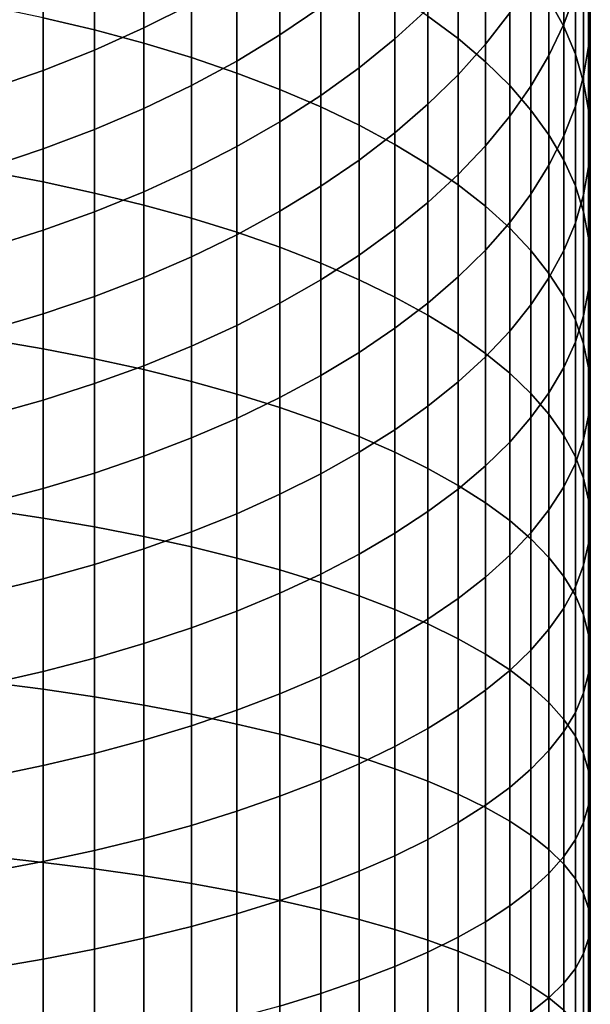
# Model space of a CAD drawing. Header units: metres. Extents: x -22 to 95, y -240 to 22.
# Tile 39 of 180: x 6.23 to 13.5, y -34.67 to -22.14. Entities that reach past the tile are written whole.
import ezdxf

# ---------------------------------------------------------------- set-up
doc = ezdxf.new("R2010")
doc.units = ezdxf.units.M
doc.layers.add('solid_10_151_013_XXX', color=7, linetype='CONTINUOUS')

msp = doc.modelspace()

# ---------------------------------------------------------------- linework, layer by layer
at = {"layer": 'solid_10_151_013_XXX'}
for points in [[(6.530205, -22.111734, 294.201263), (7.182433, -22.266727, 293.849121), (7.182433, -20.226133, 292.901947), (6.530205, -20.057228, 293.24762)], [(7.182433, -22.266727, 293.849121), (7.812062, -22.436211, 293.46405), (7.812062, -20.410828, 292.523956), (7.182433, -20.226133, 292.901947)], [(11.430777, -22.091213, 289.0849), (11.815516, -22.37755, 288.498871), (11.815516, -20.550119, 287.560394), (11.430777, -20.240652, 288.134521)], [(12.972383, -21.875298, 285.101868), (13.161527, -22.223206, 284.456421), (13.161527, -20.557026, 283.514984), (12.972383, -20.183666, 284.146057)], [(7.812062, -22.436211, 293.46405), (8.417112, -22.619648, 293.047302), (8.417112, -20.610731, 292.114838), (7.812062, -20.410828, 292.523956)], [(13.309258, -21.789238, 278.08667), (13.161527, -22.192587, 277.463043), (13.161527, -20.805178, 276.52597), (13.309258, -20.377291, 277.133026)], [(11.815516, -22.37755, 288.498871), (12.163079, -22.672907, 287.894409), (12.163079, -20.869335, 286.96817), (11.815516, -20.550119, 287.560394)], [(8.417112, -22.619648, 293.047302), (8.995679, -22.816463, 292.600128), (8.995679, -20.825214, 291.675873), (8.417112, -20.610731, 292.114838)], [(13.161527, -22.223206, 284.456421), (13.309258, -22.5756, 283.802643), (13.309258, -20.935198, 282.875793), (13.161527, -20.557026, 283.514984)], [(13.5, -22.086636, 280.929535), (13.478762, -22.472065, 280.278076), (13.478762, -20.972229, 279.349884), (13.5, -20.56114, 279.985474)], [(12.472374, -22.050865, 274.758667), (12.163079, -22.449083, 274.193695), (12.163079, -21.19178, 273.26944), (12.472374, -20.77136, 273.818085)], [(8.995679, -22.816463, 292.600128), (9.545941, -23.026039, 292.123993), (9.545941, -21.0536, 291.208466), (8.995679, -20.825214, 291.675873)], [(10.066169, -21.978907, 269.882843), (9.545941, -22.330744, 269.459778), (9.545941, -21.262222, 268.534546), (10.066169, -20.893803, 268.943268)], [(11.430777, -21.997705, 272.217712), (11.010072, -22.380672, 271.717926), (11.010072, -21.222105, 270.792908), (11.430777, -20.819521, 271.277008)], [(12.163079, -22.672907, 287.894409), (12.472374, -22.976355, 287.273376), (12.472374, -21.197296, 286.359741), (12.163079, -20.869335, 286.96817)], [(13.161527, -22.192587, 277.463043), (12.972383, -22.590803, 276.847382), (12.972383, -21.227617, 275.926636), (13.161527, -20.805178, 276.52597)], [(8.417112, -21.937639, 267.785248), (7.812062, -22.242512, 267.447021), (7.812062, -21.254286, 266.519867), (8.417112, -20.936176, 266.845673)], [(9.545941, -23.026039, 292.123993), (10.066169, -23.247713, 291.620361), (10.066169, -21.295174, 290.71405), (9.545941, -21.0536, 291.208466)], [(13.309258, -22.5756, 283.802643), (13.415114, -22.931368, 283.142609), (13.415114, -21.316992, 282.230438), (13.309258, -20.935198, 282.875793)], [(13.478762, -22.472065, 280.278076), (13.415114, -22.856281, 279.628632), (13.415114, -21.382025, 278.716278), (13.478762, -20.972229, 279.349884)], [(7.812062, -22.242512, 267.447021), (7.182433, -22.524189, 267.134521), (7.182433, -21.548195, 266.218872), (7.812062, -21.254286, 266.519867)], [(9.545941, -22.330744, 269.459778), (8.995679, -22.663376, 269.059784), (8.995679, -21.610535, 268.148132), (9.545941, -21.262222, 268.534546)], [(10.066169, -23.247713, 291.620361), (10.554725, -23.480789, 291.09082), (10.554725, -21.549171, 290.194244), (10.066169, -21.295174, 290.71405)], [(11.010072, -22.380672, 271.717926), (10.554725, -22.748692, 271.237671), (10.554725, -21.608973, 270.327698), (11.010072, -21.222105, 270.792908)], [(12.163079, -22.449083, 274.193695), (11.815516, -22.836683, 273.643799), (11.815516, -21.600992, 272.735413), (12.163079, -21.19178, 273.26944)], [(12.472374, -22.976355, 287.273376), (12.742425, -23.28694, 286.637726), (12.742425, -21.532969, 285.736969), (12.472374, -21.197296, 286.359741)], [(12.972383, -22.590803, 276.847382), (12.742425, -22.982634, 276.241547), (12.742425, -21.643282, 275.336914), (12.972383, -21.227617, 275.926636)], [(13.415114, -22.856281, 279.628632), (13.309258, -23.238075, 278.983307), (13.309258, -21.789238, 278.08667), (13.415114, -21.382025, 278.716278)], [(13.415114, -22.931368, 283.142609), (13.478762, -23.289394, 282.478394), (13.478762, -21.701208, 281.581024), (13.415114, -21.316992, 282.230438)], [(7.182433, -22.524189, 267.134521), (6.530205, -22.781786, 266.848755), (6.530205, -21.816977, 265.943573), (7.182433, -21.548195, 266.218872)], [(10.554725, -23.480789, 291.09082), (11.010072, -23.724535, 290.537018), (11.010072, -21.814796, 289.650604), (10.554725, -21.549171, 290.194244)], [(12.742425, -23.28694, 286.637726), (12.972383, -23.603682, 285.989502), (12.972383, -21.875298, 285.101868), (12.742425, -21.532969, 285.736969)], [(8.995679, -22.663376, 269.059784), (8.417112, -22.975758, 268.684143), (8.417112, -21.937639, 267.785248), (8.995679, -21.610535, 268.148132)], [(10.554725, -22.748692, 271.237671), (10.066169, -23.100601, 270.778442), (10.066169, -21.978907, 269.882843), (10.554725, -21.608973, 270.327698)], [(11.815516, -22.836683, 273.643799), (11.430777, -23.212448, 273.110687), (11.430777, -21.997705, 272.217712), (11.815516, -21.600992, 272.735413)], [(12.742425, -22.982634, 276.241547), (12.472374, -23.366844, 275.647522), (12.472374, -22.050865, 274.758667), (12.742425, -21.643282, 275.336914)], [(13.309258, -23.238075, 278.983307), (13.161527, -23.616247, 278.344116), (13.161527, -22.192587, 277.463043), (13.309258, -21.789238, 278.08667)], [(13.478762, -23.289394, 282.478394), (13.5, -23.64855, 281.812073), (13.5, -22.086636, 280.929535), (13.478762, -21.701208, 281.581024)], [(6.530205, -22.781786, 266.848755), (5.85743, -23.014492, 266.590576), (5.85743, -22.05979, 265.694885), (6.530205, -21.816977, 265.943573)], [(11.010072, -23.724535, 290.537018), (11.430777, -23.978184, 289.960754), (11.430777, -22.091213, 289.0849), (11.010072, -21.814796, 289.650604)], [(12.972383, -23.603682, 285.989502), (13.161527, -23.925587, 285.330688), (13.161527, -22.223206, 284.456421), (12.972383, -21.875298, 285.101868)], [(5.85743, -24.075394, 295.39566), (6.530205, -24.20262, 295.072235), (6.530205, -22.111734, 294.201263), (5.85743, -21.971718, 294.519379)], [(8.417112, -22.975758, 268.684143), (7.812062, -23.266907, 268.334045), (7.812062, -22.242512, 267.447021), (8.417112, -21.937639, 267.785248)], [(10.066169, -23.100601, 270.778442), (9.545941, -23.435293, 270.341675), (9.545941, -22.330744, 269.459778), (10.066169, -21.978907, 269.882843)], [(11.430777, -23.212448, 273.110687), (11.010072, -23.575191, 272.596069), (11.010072, -22.380672, 271.717926), (11.430777, -21.997705, 272.217712)], [(12.472374, -23.366844, 275.647522), (12.163079, -23.742228, 275.067139), (12.163079, -22.449083, 274.193695), (12.472374, -22.050865, 274.758667)], [(6.530205, -24.20262, 295.072235), (7.182433, -24.343454, 294.714172), (7.182433, -22.266727, 293.849121), (6.530205, -22.111734, 294.201263)], [(11.430777, -23.978184, 289.960754), (11.815516, -24.240934, 289.3638), (11.815516, -22.37755, 288.498871), (11.430777, -22.091213, 289.0849)], [(13.5, -23.64855, 281.812073), (13.478762, -24.007706, 281.145752), (13.478762, -22.472065, 280.278076), (13.5, -22.086636, 280.929535)], [(7.812062, -23.266907, 268.334045), (7.182433, -23.535904, 268.010559), (7.182433, -22.524189, 267.134521), (7.812062, -22.242512, 267.447021)], [(7.182433, -24.343454, 294.714172), (7.812062, -24.497454, 294.322693), (7.812062, -22.436211, 293.46405), (7.182433, -22.266727, 293.849121)], [(13.161527, -23.616247, 278.344116), (12.972383, -23.989607, 277.713043), (12.972383, -22.590803, 276.847382), (13.161527, -22.192587, 277.463043)], [(13.161527, -23.925587, 285.330688), (13.309258, -24.251642, 284.663391), (13.309258, -22.5756, 283.802643), (13.161527, -22.223206, 284.456421)], [(9.545941, -23.435293, 270.341675), (8.995679, -23.751719, 269.928741), (8.995679, -22.663376, 269.059784), (9.545941, -22.330744, 269.459778)], [(11.010072, -23.575191, 272.596069), (10.554725, -23.923775, 272.101501), (10.554725, -22.748692, 271.237671), (11.010072, -22.380672, 271.717926)], [(11.815516, -24.240934, 289.3638), (12.163079, -24.511963, 288.748016), (12.163079, -22.672907, 287.894409), (11.815516, -22.37755, 288.498871)], [(7.182433, -23.535904, 268.010559), (6.530205, -23.781906, 267.714752), (6.530205, -22.781786, 266.848755), (7.182433, -22.524189, 267.134521)], [(7.812062, -24.497454, 294.322693), (8.417112, -24.664133, 293.898926), (8.417112, -22.619648, 293.047302), (7.812062, -22.436211, 293.46405)], [(12.163079, -23.742228, 275.067139), (11.815516, -24.107601, 274.502197), (11.815516, -22.836683, 273.643799), (12.163079, -22.449083, 274.193695)], [(13.478762, -24.007706, 281.145752), (13.415114, -24.36573, 280.481506), (13.415114, -22.856281, 279.628632), (13.478762, -22.472065, 280.278076)], [(8.417112, -24.664133, 293.898926), (8.995679, -24.84297, 293.444275), (8.995679, -22.816463, 292.600128), (8.417112, -22.619648, 293.047302)], [(8.995679, -23.751719, 269.928741), (8.417112, -24.04888, 269.540955), (8.417112, -22.975758, 268.684143), (8.995679, -22.663376, 269.059784)], [(12.163079, -24.511963, 288.748016), (12.472374, -24.790417, 288.115387), (12.472374, -22.976355, 287.273376), (12.163079, -22.672907, 287.894409)], [(12.972383, -23.989607, 277.713043), (12.742425, -24.356977, 277.092072), (12.742425, -22.982634, 276.241547), (12.972383, -22.590803, 276.847382)], [(13.309258, -24.251642, 284.663391), (13.415114, -24.58082, 283.989685), (13.415114, -22.931368, 283.142609), (13.309258, -22.5756, 283.802643)], [(6.530205, -23.781906, 267.714752), (5.85743, -24.004137, 267.44751), (5.85743, -23.014492, 266.590576), (6.530205, -22.781786, 266.848755)], [(10.554725, -23.923775, 272.101501), (10.066169, -24.257099, 271.628601), (10.066169, -23.100601, 270.778442), (10.554725, -22.748692, 271.237671)], [(8.995679, -24.84297, 293.444275), (9.545941, -25.0334, 292.960175), (9.545941, -23.026039, 292.123993), (8.995679, -22.816463, 292.600128)], [(11.815516, -24.107601, 274.502197), (11.430777, -24.461817, 273.954559), (11.430777, -23.212448, 273.110687), (11.815516, -22.836683, 273.643799)], [(13.415114, -24.36573, 280.481506), (13.309258, -24.7215, 279.821472), (13.309258, -23.238075, 278.983307), (13.415114, -22.856281, 279.628632)], [(13.415114, -24.58082, 283.989685), (13.478762, -24.912086, 283.311737), (13.478762, -23.289394, 282.478394), (13.415114, -22.931368, 283.142609)], [(8.417112, -24.04888, 269.540955), (7.812062, -24.325842, 269.179504), (7.812062, -23.266907, 268.334045), (8.417112, -22.975758, 268.684143)], [(9.545941, -25.0334, 292.960175), (10.066169, -25.234823, 292.44809), (10.066169, -23.247713, 291.620361), (9.545941, -23.026039, 292.123993)], [(12.472374, -24.790417, 288.115387), (12.742425, -25.075418, 287.467865), (12.742425, -23.28694, 286.637726), (12.472374, -22.976355, 287.273376)], [(12.742425, -24.356977, 277.092072), (12.472374, -24.717205, 276.483185), (12.472374, -23.366844, 275.647522), (12.742425, -22.982634, 276.241547)], [(10.066169, -24.257099, 271.628601), (9.545941, -24.574118, 271.178833), (9.545941, -23.435293, 270.341675), (10.066169, -23.100601, 270.778442)], [(7.812062, -24.325842, 269.179504), (7.182433, -24.581734, 268.845581), (7.182433, -23.535904, 268.010559), (7.812062, -23.266907, 268.334045)], [(10.066169, -25.234823, 292.44809), (10.554725, -25.446609, 291.909698), (10.554725, -23.480789, 291.09082), (10.066169, -23.247713, 291.620361)], [(11.430777, -24.461817, 273.954559), (11.010072, -24.803761, 273.425873), (11.010072, -23.575191, 272.596069), (11.430777, -23.212448, 273.110687)], [(12.742425, -25.075418, 287.467865), (12.972383, -25.366072, 286.807526), (12.972383, -23.603682, 285.989502), (12.742425, -23.28694, 286.637726)], [(13.309258, -24.7215, 279.821472), (13.161527, -25.073893, 279.167694), (13.161527, -23.616247, 278.344116), (13.309258, -23.238075, 278.983307)], [(13.478762, -24.912086, 283.311737), (13.5, -25.244398, 282.631622), (13.5, -23.64855, 281.812073), (13.478762, -23.289394, 282.478394)], [(12.472374, -24.717205, 276.483185), (12.163079, -25.069157, 275.888306), (12.163079, -23.742228, 275.067139), (12.472374, -23.366844, 275.647522)], [(7.182433, -24.581734, 268.845581), (6.530205, -24.815748, 268.540192), (6.530205, -23.781906, 267.714752), (7.182433, -23.535904, 268.010559)], [(9.545941, -24.574118, 271.178833), (8.995679, -24.873833, 270.753632), (8.995679, -23.751719, 269.928741), (9.545941, -23.435293, 270.341675)], [(10.554725, -25.446609, 291.909698), (11.010072, -25.668087, 291.346619), (11.010072, -23.724535, 290.537018), (10.554725, -23.480789, 291.09082)], [(11.010072, -24.803761, 273.425873), (10.554725, -25.132355, 272.917816), (10.554725, -23.923775, 272.101501), (11.010072, -23.575191, 272.596069)], [(12.972383, -25.366072, 286.807526), (13.161527, -25.661461, 286.136414), (13.161527, -23.925587, 285.330688), (12.972383, -23.603682, 285.989502)], [(13.161527, -25.073893, 279.167694), (12.972383, -25.421801, 278.522247), (12.972383, -23.989607, 277.713043), (13.161527, -23.616247, 278.344116)], [(13.5, -25.244398, 282.631622), (13.478762, -25.57671, 281.951508), (13.478762, -24.007706, 281.145752), (13.5, -23.64855, 281.812073)], [(6.530205, -24.815748, 268.540192), (5.85743, -25.027151, 268.264313), (5.85743, -24.004137, 267.44751), (6.530205, -23.781906, 267.714752)], [(8.995679, -24.873833, 270.753632), (8.417112, -25.1553, 270.354309), (8.417112, -24.04888, 269.540955), (8.995679, -23.751719, 269.928741)], [(11.010072, -25.668087, 291.346619), (11.430777, -25.898563, 290.760712), (11.430777, -23.978184, 289.960754), (11.010072, -23.724535, 290.537018)], [(12.163079, -25.069157, 275.888306), (11.815516, -25.411724, 275.309296), (11.815516, -24.107601, 274.502197), (12.163079, -23.742228, 275.067139)], [(10.554725, -25.132355, 272.917816), (10.066169, -25.446566, 272.432007), (10.066169, -24.257099, 271.628601), (10.554725, -23.923775, 272.101501)], [(13.161527, -25.661461, 286.136414), (13.309258, -25.960659, 285.456635), (13.309258, -24.251642, 284.663391), (13.161527, -23.925587, 285.330688)], [(8.417112, -25.1553, 270.354309), (7.812062, -25.417637, 269.982117), (7.812062, -24.325842, 269.179504), (8.417112, -24.04888, 269.540955)], [(11.430777, -25.898563, 290.760712), (11.815516, -26.137314, 290.153748), (11.815516, -24.240934, 289.3638), (11.430777, -23.978184, 289.960754)], [(12.972383, -25.421801, 278.522247), (12.742425, -25.764132, 277.887146), (12.742425, -24.356977, 277.092072), (12.972383, -23.989607, 277.713043)], [(13.478762, -25.57671, 281.951508), (13.415114, -25.907974, 281.27356), (13.415114, -24.36573, 280.481506), (13.478762, -24.007706, 281.145752)], [(5.85743, -26.212324, 296.187408), (6.530205, -26.326557, 295.859161), (6.530205, -24.20262, 295.072235), (5.85743, -24.075394, 295.39566)], [(11.815516, -25.411724, 275.309296), (11.430777, -25.74383, 274.747925), (11.430777, -24.461817, 273.954559), (11.815516, -24.107601, 274.502197)], [(6.530205, -26.326557, 295.859161), (7.182433, -26.453009, 295.495789), (7.182433, -24.343454, 294.714172), (6.530205, -24.20262, 295.072235)], [(10.066169, -25.446566, 272.432007), (9.545941, -25.745405, 271.969971), (9.545941, -24.574118, 271.178833), (10.066169, -24.257099, 271.628601)], [(11.815516, -26.137314, 290.153748), (12.163079, -26.383583, 289.527649), (12.163079, -24.511963, 288.748016), (11.815516, -24.240934, 289.3638)], [(13.309258, -25.960659, 285.456635), (13.415114, -26.262724, 284.770355), (13.415114, -24.58082, 283.989685), (13.309258, -24.251642, 284.663391)], [(7.812062, -25.417637, 269.982117), (7.182433, -25.660013, 269.638245), (7.182433, -24.581734, 268.845581), (7.812062, -24.325842, 269.179504)], [(7.182433, -26.453009, 295.495789), (7.812062, -26.591282, 295.09845), (7.812062, -24.497454, 294.322693), (7.182433, -24.343454, 294.714172)], [(12.742425, -25.764132, 277.887146), (12.472374, -26.099804, 277.264404), (12.472374, -24.717205, 276.483185), (12.742425, -24.356977, 277.092072)], [(13.415114, -25.907974, 281.27356), (13.309258, -26.237154, 280.599854), (13.309258, -24.7215, 279.821472), (13.415114, -24.36573, 280.481506)], [(7.812062, -26.591282, 295.09845), (8.417112, -26.74094, 294.668396), (8.417112, -24.664133, 293.898926), (7.812062, -24.497454, 294.322693)], [(11.430777, -25.74383, 274.747925), (11.010072, -26.064428, 274.206055), (11.010072, -24.803761, 273.425873), (11.430777, -24.461817, 273.954559)], [(12.163079, -26.383583, 289.527649), (12.472374, -26.636599, 288.88443), (12.472374, -24.790417, 288.115387), (12.163079, -24.511963, 288.748016)], [(7.182433, -25.660013, 269.638245), (6.530205, -25.881672, 269.323792), (6.530205, -24.815748, 268.540192), (7.182433, -24.581734, 268.845581)], [(8.417112, -26.74094, 294.668396), (8.995679, -26.901512, 294.207001), (8.995679, -24.84297, 293.444275), (8.417112, -24.664133, 293.898926)], [(9.545941, -25.745405, 271.969971), (8.995679, -26.027933, 271.533142), (8.995679, -24.873833, 270.753632), (9.545941, -24.574118, 271.178833)], [(13.415114, -26.262724, 284.770355), (13.478762, -26.566704, 284.079742), (13.478762, -24.912086, 283.311737), (13.415114, -24.58082, 283.989685)], [(11.010072, -26.064428, 274.206055), (10.554725, -26.372511, 273.685303), (10.554725, -25.132355, 272.917816), (11.010072, -24.803761, 273.425873)], [(12.472374, -26.099804, 277.264404), (12.163079, -26.427763, 276.655945), (12.163079, -25.069157, 275.888306), (12.472374, -24.717205, 276.483185)], [(12.472374, -26.636599, 288.88443), (12.742425, -26.895565, 288.226074), (12.742425, -25.075418, 287.467865), (12.472374, -24.790417, 288.115387)], [(13.309258, -26.237154, 280.599854), (13.161527, -26.563208, 279.932556), (13.161527, -25.073893, 279.167694), (13.309258, -24.7215, 279.821472)], [(6.530205, -25.881672, 269.323792), (5.85743, -26.081911, 269.039703), (5.85743, -25.027151, 268.264313), (6.530205, -24.815748, 268.540192)], [(8.995679, -26.027933, 271.533142), (8.417112, -26.293261, 271.122925), (8.417112, -25.1553, 270.354309), (8.995679, -24.873833, 270.753632)], [(8.995679, -26.901512, 294.207001), (9.545941, -27.072495, 293.715668), (9.545941, -25.0334, 292.960175), (8.995679, -24.84297, 293.444275)], [(13.478762, -26.566704, 284.079742), (13.5, -26.871643, 283.386932), (13.5, -25.244398, 282.631622), (13.478762, -24.912086, 283.311737)], [(9.545941, -27.072495, 293.715668), (10.066169, -27.253347, 293.195984), (10.066169, -25.234823, 292.44809), (9.545941, -25.0334, 292.960175)], [(8.417112, -26.293261, 271.122925), (7.812062, -26.540554, 270.74057), (7.812062, -25.417637, 269.982117), (8.417112, -25.1553, 270.354309)], [(10.554725, -26.372511, 273.685303), (10.066169, -26.667109, 273.187347), (10.066169, -25.446566, 272.432007), (10.554725, -25.132355, 272.917816)], [(12.163079, -26.427763, 276.655945), (11.815516, -26.746979, 276.063721), (11.815516, -25.411724, 275.309296), (12.163079, -25.069157, 275.888306)], [(12.742425, -26.895565, 288.226074), (12.972383, -27.159666, 287.554657), (12.972383, -25.366072, 286.807526), (12.742425, -25.075418, 287.467865)], [(13.161527, -26.563208, 279.932556), (12.972383, -26.885113, 279.273743), (12.972383, -25.421801, 278.522247), (13.161527, -25.073893, 279.167694)], [(10.066169, -27.253347, 293.195984), (10.554725, -27.443504, 292.649567), (10.554725, -25.446609, 291.909698), (10.066169, -25.234823, 292.44809)], [(13.5, -26.871643, 283.386932), (13.478762, -27.176582, 282.694122), (13.478762, -25.57671, 281.951508), (13.5, -25.244398, 282.631622)], [(7.812062, -26.540554, 270.74057), (7.182433, -26.769033, 270.387299), (7.182433, -25.660013, 269.638245), (7.812062, -25.417637, 269.982117)], [(11.815516, -26.746979, 276.063721), (11.430777, -27.056446, 275.489594), (11.430777, -25.74383, 274.747925), (11.815516, -25.411724, 275.309296)], [(12.972383, -26.885113, 279.273743), (12.742425, -27.201857, 278.625519), (12.742425, -25.764132, 277.887146), (12.972383, -25.421801, 278.522247)], [(12.972383, -27.159666, 287.554657), (13.161527, -27.428072, 286.872314), (13.161527, -25.661461, 286.136414), (12.972383, -25.366072, 286.807526)], [(10.066169, -26.667109, 273.187347), (9.545941, -26.947294, 272.713776), (9.545941, -25.745405, 271.969971), (10.066169, -25.446566, 272.432007)], [(10.554725, -27.443504, 292.649567), (11.010072, -27.642365, 292.078125), (11.010072, -25.668087, 291.346619), (10.554725, -25.446609, 291.909698)], [(7.182433, -26.769033, 270.387299), (6.530205, -26.97798, 270.06427), (6.530205, -25.881672, 269.323792), (7.182433, -25.660013, 269.638245)], [(11.010072, -27.642365, 292.078125), (11.430777, -27.849304, 291.483459), (11.430777, -25.898563, 290.760712), (11.010072, -25.668087, 291.346619)], [(13.161527, -27.428072, 286.872314), (13.309258, -27.699938, 286.181152), (13.309258, -25.960659, 285.456635), (13.161527, -25.661461, 286.136414)], [(13.478762, -27.176582, 282.694122), (13.415114, -27.480562, 282.003479), (13.415114, -25.907974, 281.27356), (13.478762, -25.57671, 281.951508)], [(9.545941, -26.947294, 272.713776), (8.995679, -27.212187, 272.266022), (8.995679, -26.027933, 271.533142), (9.545941, -25.745405, 271.969971)], [(11.430777, -27.056446, 275.489594), (11.010072, -27.35519, 274.935364), (11.010072, -26.064428, 274.206055), (11.430777, -25.74383, 274.747925)], [(12.742425, -27.201857, 278.625519), (12.472374, -27.51244, 277.989868), (12.472374, -26.099804, 277.264404), (12.742425, -25.764132, 277.887146)], [(6.530205, -26.97798, 270.06427), (5.85743, -27.166737, 269.7724), (5.85743, -26.081911, 269.039703), (6.530205, -25.881672, 269.323792)], [(11.430777, -27.849304, 291.483459), (11.815516, -28.063671, 290.867462), (11.815516, -26.137314, 290.153748), (11.430777, -25.898563, 290.760712)], [(13.415114, -27.480562, 282.003479), (13.309258, -27.782627, 281.3172), (13.309258, -26.237154, 280.599854), (13.415114, -25.907974, 281.27356)], [(8.995679, -27.212187, 272.266022), (8.417112, -27.460953, 271.845551), (8.417112, -26.293261, 271.122925), (8.995679, -26.027933, 271.533142)], [(11.010072, -27.35519, 274.935364), (10.554725, -27.642273, 274.40274), (10.554725, -26.372511, 273.685303), (11.010072, -26.064428, 274.206055)], [(13.309258, -27.699938, 286.181152), (13.415114, -27.974407, 285.483368), (13.415114, -26.262724, 284.770355), (13.309258, -25.960659, 285.456635)], [(11.815516, -28.063671, 290.867462), (12.163079, -28.28479, 290.232086), (12.163079, -26.383583, 289.527649), (11.815516, -26.137314, 290.153748)], [(12.472374, -27.51244, 277.989868), (12.163079, -27.815887, 277.368835), (12.163079, -26.427763, 276.655945), (12.472374, -26.099804, 277.264404)], [(5.85743, -28.379116, 296.893372), (6.530205, -28.480175, 296.560822), (6.530205, -26.326557, 295.859161), (5.85743, -26.212324, 296.187408)], [(8.417112, -27.460953, 271.845551), (7.812062, -27.69281, 271.453644), (7.812062, -26.540554, 270.74057), (8.417112, -26.293261, 271.122925)], [(13.309258, -27.782627, 281.3172), (13.161527, -28.081825, 280.637451), (13.161527, -26.563208, 279.932556), (13.309258, -26.237154, 280.599854)], [(13.415114, -27.974407, 285.483368), (13.478762, -28.250618, 284.781189), (13.478762, -26.566704, 284.079742), (13.415114, -26.262724, 284.770355)], [(6.530205, -28.480175, 296.560822), (7.182433, -28.592043, 296.192688), (7.182433, -26.453009, 295.495789), (6.530205, -26.326557, 295.859161)], [(10.554725, -27.642273, 274.40274), (10.066169, -27.91679, 273.893463), (10.066169, -26.667109, 273.187347), (10.554725, -26.372511, 273.685303)], [(12.163079, -27.815887, 277.368835), (11.815516, -28.111244, 276.764374), (11.815516, -26.746979, 276.063721), (12.163079, -26.427763, 276.655945)], [(12.163079, -28.28479, 290.232086), (12.472374, -28.511967, 289.579254), (12.472374, -26.636599, 288.88443), (12.163079, -26.383583, 289.527649)], [(7.182433, -28.592043, 296.192688), (7.812062, -28.714367, 295.790161), (7.812062, -26.591282, 295.09845), (7.182433, -26.453009, 295.495789)], [(7.812062, -27.69281, 271.453644), (7.182433, -27.907026, 271.091583), (7.182433, -26.769033, 270.387299), (7.812062, -26.540554, 270.74057)], [(13.161527, -28.081825, 280.637451), (12.972383, -28.377214, 279.966309), (12.972383, -26.885113, 279.273743), (13.161527, -26.563208, 279.932556)], [(13.478762, -28.250618, 284.781189), (13.5, -28.527702, 284.076752), (13.5, -26.871643, 283.386932), (13.478762, -26.566704, 284.079742)], [(7.812062, -28.714367, 295.790161), (8.417112, -28.846766, 295.354492), (8.417112, -26.74094, 294.668396), (7.812062, -26.591282, 295.09845)], [(10.066169, -27.91679, 273.893463), (9.545941, -28.177876, 273.409088), (9.545941, -26.947294, 272.713776), (10.066169, -26.667109, 273.187347)], [(12.472374, -28.511967, 289.579254), (12.742425, -28.744486, 288.911102), (12.742425, -26.895565, 288.226074), (12.472374, -26.636599, 288.88443)], [(7.182433, -27.907026, 271.091583), (6.530205, -28.10293, 270.760437), (6.530205, -26.97798, 270.06427), (7.182433, -26.769033, 270.387299)], [(8.417112, -28.846766, 295.354492), (8.995679, -28.988819, 294.887054), (8.995679, -26.901512, 294.207001), (8.417112, -26.74094, 294.668396)], [(11.815516, -28.111244, 276.764374), (11.430777, -28.397581, 276.178345), (11.430777, -27.056446, 275.489594), (11.815516, -26.746979, 276.063721)], [(8.995679, -28.988819, 294.887054), (9.545941, -29.140081, 294.389282), (9.545941, -27.072495, 293.715668), (8.995679, -26.901512, 294.207001)], [(12.972383, -28.377214, 279.966309), (12.742425, -28.667868, 279.305969), (12.742425, -27.201857, 278.625519), (12.972383, -26.885113, 279.273743)], [(12.742425, -28.744486, 288.911102), (12.972383, -28.981615, 288.229706), (12.972383, -27.159666, 287.554657), (12.742425, -26.895565, 288.226074)], [(13.5, -28.527702, 284.076752), (13.478762, -28.804785, 283.372345), (13.478762, -27.176582, 282.694122), (13.5, -26.871643, 283.386932)], [(6.530205, -28.10293, 270.760437), (5.85743, -28.279905, 270.461304), (5.85743, -27.166737, 269.7724), (6.530205, -26.97798, 270.06427)], [(9.545941, -28.177876, 273.409088), (8.995679, -28.424711, 272.951141), (8.995679, -27.212187, 272.266022), (9.545941, -26.947294, 272.713776)], [(11.430777, -28.397581, 276.178345), (11.010072, -28.673998, 275.61264), (11.010072, -27.35519, 274.935364), (11.430777, -27.056446, 275.489594)], [(9.545941, -29.140081, 294.389282), (10.066169, -29.300077, 293.862823), (10.066169, -27.253347, 293.195984), (9.545941, -27.072495, 293.715668)], [(12.972383, -28.981615, 288.229706), (13.161527, -29.22261, 287.537201), (13.161527, -27.428072, 286.872314), (12.972383, -27.159666, 287.554657)], [(13.478762, -28.804785, 283.372345), (13.415114, -29.080996, 282.670166), (13.415114, -27.480562, 282.003479), (13.478762, -27.176582, 282.694122)], [(8.995679, -28.424711, 272.951141), (8.417112, -28.656521, 272.521088), (8.417112, -27.460953, 271.845551), (8.995679, -27.212187, 272.266022)], [(10.066169, -29.300077, 293.862823), (10.554725, -29.468304, 293.309235), (10.554725, -27.443504, 292.649567), (10.066169, -27.253347, 293.195984)], [(12.742425, -28.667868, 279.305969), (12.472374, -28.952869, 278.658447), (12.472374, -27.51244, 277.989868), (12.742425, -27.201857, 278.625519)], [(11.010072, -28.673998, 275.61264), (10.554725, -28.939623, 275.069), (10.554725, -27.642273, 274.40274), (11.010072, -27.35519, 274.935364)], [(10.554725, -29.468304, 293.309235), (11.010072, -29.64423, 292.730316), (11.010072, -27.642365, 292.078125), (10.554725, -27.443504, 292.649567)], [(13.161527, -29.22261, 287.537201), (13.309258, -29.466711, 286.835754), (13.309258, -27.699938, 286.181152), (13.161527, -27.428072, 286.872314)], [(8.417112, -28.656521, 272.521088), (7.812062, -28.872572, 272.120239), (7.812062, -27.69281, 271.453644), (8.417112, -27.460953, 271.845551)], [(12.472374, -28.952869, 278.658447), (12.163079, -29.231323, 278.025818), (12.163079, -27.815887, 277.368835), (12.472374, -27.51244, 277.989868)], [(13.415114, -29.080996, 282.670166), (13.309258, -29.355465, 281.972382), (13.309258, -27.782627, 281.3172), (13.415114, -27.480562, 282.003479)], [(7.812062, -28.872572, 272.120239), (7.182433, -29.072186, 271.749908), (7.182433, -27.907026, 271.091583), (7.812062, -27.69281, 271.453644)], [(10.554725, -28.939623, 275.069), (10.066169, -29.193621, 274.549194), (10.066169, -27.91679, 273.893463), (10.554725, -27.642273, 274.40274)], [(11.010072, -29.64423, 292.730316), (11.430777, -29.827301, 292.127899), (11.430777, -27.849304, 291.483459), (11.010072, -27.642365, 292.078125)], [(12.163079, -29.231323, 278.025818), (11.815516, -29.502352, 277.410065), (11.815516, -28.111244, 276.764374), (12.163079, -27.815887, 277.368835)], [(13.309258, -29.355465, 281.972382), (13.161527, -29.627331, 281.281219), (13.161527, -28.081825, 280.637451), (13.309258, -27.782627, 281.3172)], [(13.309258, -29.466711, 286.835754), (13.415114, -29.713152, 286.127594), (13.415114, -27.974407, 285.483368), (13.309258, -27.699938, 286.181152)], [(7.182433, -29.072186, 271.749908), (6.530205, -29.254736, 271.411255), (6.530205, -28.10293, 270.760437), (7.182433, -27.907026, 271.091583)], [(10.066169, -29.193621, 274.549194), (9.545941, -29.435194, 274.054779), (9.545941, -28.177876, 273.409088), (10.066169, -27.91679, 273.893463)], [(11.430777, -29.827301, 292.127899), (11.815516, -30.016945, 291.503845), (11.815516, -28.063671, 290.867462), (11.430777, -27.849304, 291.483459)], [(11.815516, -30.016945, 291.503845), (12.163079, -30.212563, 290.860138), (12.163079, -28.28479, 290.232086), (11.815516, -28.063671, 290.867462)], [(13.415114, -29.713152, 286.127594), (13.478762, -29.961155, 285.414948), (13.478762, -28.250618, 284.781189), (13.415114, -27.974407, 285.483368)], [(6.530205, -29.254736, 271.411255), (5.85743, -29.419647, 271.105286), (5.85743, -28.279905, 270.461304), (6.530205, -28.10293, 270.760437)], [(9.545941, -29.435194, 274.054779), (8.995679, -29.66358, 273.587372), (8.995679, -28.424711, 272.951141), (9.545941, -28.177876, 273.409088)], [(11.815516, -29.502352, 277.410065), (11.430777, -29.765104, 276.81308), (11.430777, -28.397581, 276.178345), (11.815516, -28.111244, 276.764374)], [(13.161527, -29.627331, 281.281219), (12.972383, -29.895737, 280.598877), (12.972383, -28.377214, 279.966309), (13.161527, -28.081825, 280.637451)], [(12.163079, -30.212563, 290.860138), (12.472374, -30.41354, 290.198792), (12.472374, -28.511967, 289.579254), (12.163079, -28.28479, 290.232086)], [(13.478762, -29.961155, 285.414948), (13.5, -30.20994, 284.700043), (13.5, -28.527702, 284.076752), (13.478762, -28.250618, 284.781189)], [(5.85743, -30.572323, 297.51239), (6.530205, -30.660048, 297.176086), (6.530205, -28.480175, 296.560822), (5.85743, -28.379116, 296.893372)], [(8.995679, -29.66358, 273.587372), (8.417112, -29.878063, 273.148407), (8.417112, -28.656521, 272.521088), (8.995679, -28.424711, 272.951141)], [(11.430777, -29.765104, 276.81308), (11.010072, -30.018751, 276.236816), (11.010072, -28.673998, 275.61264), (11.430777, -28.397581, 276.178345)], [(12.972383, -29.895737, 280.598877), (12.742425, -30.159838, 279.92746), (12.742425, -28.667868, 279.305969), (12.972383, -28.377214, 279.966309)], [(6.530205, -30.660048, 297.176086), (7.182433, -30.757153, 296.803802), (7.182433, -28.592043, 296.192688), (6.530205, -28.480175, 296.560822)], [(12.472374, -30.41354, 290.198792), (12.742425, -30.619242, 289.521912), (12.742425, -28.744486, 288.911102), (12.472374, -28.511967, 289.579254)], [(13.5, -30.20994, 284.700043), (13.478762, -30.458725, 283.985138), (13.478762, -28.804785, 283.372345), (13.5, -28.527702, 284.076752)], [(7.182433, -30.757153, 296.803802), (7.812062, -30.863337, 296.396698), (7.812062, -28.714367, 295.790161), (7.182433, -28.592043, 296.192688)], [(8.417112, -29.878063, 273.148407), (7.812062, -30.077967, 272.739288), (7.812062, -28.872572, 272.120239), (8.417112, -28.656521, 272.521088)], [(11.010072, -30.018751, 276.236816), (10.554725, -30.262497, 275.683044), (10.554725, -28.939623, 275.069), (11.010072, -28.673998, 275.61264)], [(12.742425, -30.159838, 279.92746), (12.472374, -30.418804, 279.269104), (12.472374, -28.952869, 278.658447), (12.742425, -28.667868, 279.305969)], [(7.812062, -30.863337, 296.396698), (8.417112, -30.978264, 295.956116), (8.417112, -28.846766, 295.354492), (7.812062, -28.714367, 295.790161)], [(12.742425, -30.619242, 289.521912), (12.972383, -30.829023, 288.831604), (12.972383, -28.981615, 288.229706), (12.742425, -28.744486, 288.911102)], [(13.478762, -30.458725, 283.985138), (13.415114, -30.706728, 283.272491), (13.415114, -29.080996, 282.670166), (13.478762, -28.804785, 283.372345)], [(7.812062, -30.077967, 272.739288), (7.182433, -30.262661, 272.361298), (7.182433, -29.072186, 271.749908), (7.812062, -28.872572, 272.120239)], [(8.417112, -30.978264, 295.956116), (8.995679, -31.101574, 295.483368), (8.995679, -28.988819, 294.887054), (8.417112, -28.846766, 295.354492)], [(10.554725, -30.262497, 275.683044), (10.066169, -30.495573, 275.153503), (10.066169, -29.193621, 274.549194), (10.554725, -28.939623, 275.069)], [(7.182433, -30.262661, 272.361298), (6.530205, -30.431566, 272.015625), (6.530205, -29.254736, 271.411255), (7.182433, -29.072186, 271.749908)], [(8.995679, -31.101574, 295.483368), (9.545941, -31.232876, 294.97998), (9.545941, -29.140081, 294.389282), (8.995679, -28.988819, 294.887054)], [(12.472374, -30.418804, 279.269104), (12.163079, -30.67182, 278.625885), (12.163079, -29.231323, 278.025818), (12.472374, -28.952869, 278.658447)], [(12.972383, -30.829023, 288.831604), (13.161527, -31.042225, 288.130035), (13.161527, -29.22261, 287.537201), (12.972383, -28.981615, 288.229706)], [(9.545941, -31.232876, 294.97998), (10.066169, -31.371759, 294.44754), (10.066169, -29.300077, 293.862823), (9.545941, -29.140081, 294.389282)], [(10.066169, -30.495573, 275.153503), (9.545941, -30.717249, 274.649872), (9.545941, -29.435194, 274.054779), (10.066169, -29.193621, 274.549194)], [(13.415114, -30.706728, 283.272491), (13.309258, -30.953169, 282.564331), (13.309258, -29.355465, 281.972382), (13.415114, -29.080996, 282.670166)], [(6.530205, -30.431566, 272.015625), (5.85743, -30.584152, 271.703339), (5.85743, -29.419647, 271.105286), (6.530205, -29.254736, 271.411255)], [(10.066169, -31.371759, 294.44754), (10.554725, -31.517788, 293.887695), (10.554725, -29.468304, 293.309235), (10.066169, -29.300077, 293.862823)], [(12.163079, -30.67182, 278.625885), (11.815516, -30.918091, 277.999786), (11.815516, -29.502352, 277.410065), (12.163079, -29.231323, 278.025818)], [(13.161527, -31.042225, 288.130035), (13.309258, -31.258173, 287.419434), (13.309258, -29.466711, 286.835754), (13.161527, -29.22261, 287.537201)], [(9.545941, -30.717249, 274.649872), (8.995679, -30.926823, 274.173706), (8.995679, -29.66358, 273.587372), (9.545941, -29.435194, 274.054779)], [(13.309258, -30.953169, 282.564331), (13.161527, -31.197269, 281.862915), (13.161527, -29.627331, 281.281219), (13.309258, -29.355465, 281.972382)], [(10.554725, -31.517788, 293.887695), (11.010072, -31.670498, 293.302246), (11.010072, -29.64423, 292.730316), (10.554725, -29.468304, 293.309235)], [(11.815516, -30.918091, 277.999786), (11.430777, -31.156839, 277.392822), (11.430777, -29.765104, 276.81308), (11.815516, -29.502352, 277.410065)], [(13.309258, -31.258173, 287.419434), (13.415114, -31.476191, 286.701996), (13.415114, -29.713152, 286.127594), (13.309258, -29.466711, 286.835754)], [(8.995679, -30.926823, 274.173706), (8.417112, -31.12364, 273.726562), (8.417112, -29.878063, 273.148407), (8.995679, -29.66358, 273.587372)], [(11.010072, -31.670498, 293.302246), (11.430777, -31.829414, 292.692993), (11.430777, -29.827301, 292.127899), (11.010072, -29.64423, 292.730316)], [(13.161527, -31.197269, 281.862915), (12.972383, -31.438265, 281.17038), (12.972383, -29.895737, 280.598877), (13.161527, -29.627331, 281.281219)], [(11.430777, -31.156839, 277.392822), (11.010072, -31.387316, 276.806885), (11.010072, -30.018751, 276.236816), (11.430777, -29.765104, 276.81308)], [(13.415114, -31.476191, 286.701996), (13.478762, -31.695591, 285.980042), (13.478762, -29.961155, 285.414948), (13.415114, -29.713152, 286.127594)], [(8.417112, -31.12364, 273.726562), (7.812062, -31.307077, 273.309784), (7.812062, -30.077967, 272.739288), (8.417112, -29.878063, 273.148407)], [(11.430777, -31.829414, 292.692993), (11.815516, -31.994034, 292.06189), (11.815516, -30.016945, 291.503845), (11.430777, -29.827301, 292.127899)], [(12.972383, -31.438265, 281.17038), (12.742425, -31.675394, 280.488983), (12.742425, -30.159838, 279.92746), (12.972383, -29.895737, 280.598877)], [(11.010072, -31.387316, 276.806885), (10.554725, -31.608795, 276.243835), (10.554725, -30.262497, 275.683044), (11.010072, -30.018751, 276.236816)], [(11.815516, -31.994034, 292.06189), (12.163079, -32.163837, 291.410889), (12.163079, -30.212563, 290.860138), (11.815516, -30.016945, 291.503845)], [(13.478762, -31.695591, 285.980042), (13.5, -31.915684, 285.255798), (13.5, -30.20994, 284.700043), (13.478762, -29.961155, 285.414948)], [(7.812062, -31.307077, 273.309784), (7.182433, -31.476559, 272.924744), (7.182433, -30.262661, 272.361298), (7.812062, -30.077967, 272.739288)], [(12.742425, -31.675394, 280.488983), (12.472374, -31.907913, 279.820831), (12.472374, -30.418804, 279.269104), (12.742425, -30.159838, 279.92746)], [(7.182433, -31.476559, 272.924744), (6.530205, -31.631552, 272.572601), (6.530205, -30.431566, 272.015625), (7.182433, -30.262661, 272.361298)], [(10.554725, -31.608795, 276.243835), (10.066169, -31.82058, 275.705444), (10.066169, -30.495573, 275.153503), (10.554725, -30.262497, 275.683044)], [(12.163079, -32.163837, 291.410889), (12.472374, -32.338295, 290.742065), (12.472374, -30.41354, 290.198792), (12.163079, -30.212563, 290.860138)], [(13.5, -31.915684, 285.255798), (13.478762, -32.135777, 284.531525), (13.478762, -30.458725, 283.985138), (13.5, -30.20994, 284.700043)], [(6.530205, -31.631552, 272.572601), (5.85743, -31.771568, 272.254486), (5.85743, -30.584152, 271.703339), (6.530205, -30.431566, 272.015625)], [(12.472374, -31.907913, 279.820831), (12.163079, -32.13509, 279.16803), (12.163079, -30.67182, 278.625885), (12.472374, -30.418804, 279.269104)], [(12.472374, -32.338295, 290.742065), (12.742425, -32.516853, 290.057495), (12.742425, -30.619242, 289.521912), (12.472374, -30.41354, 290.198792)], [(5.85743, -32.788464, 298.043488), (6.530205, -32.862709, 297.703949), (6.530205, -30.660048, 297.176086), (5.85743, -30.572323, 297.51239)], [(10.066169, -31.82058, 275.705444), (9.545941, -32.022003, 275.193359), (9.545941, -30.717249, 274.649872), (10.066169, -30.495573, 275.153503)], [(13.478762, -32.135777, 284.531525), (13.415114, -32.355179, 283.80957), (13.415114, -30.706728, 283.272491), (13.478762, -30.458725, 283.985138)], [(6.530205, -32.862709, 297.703949), (7.182433, -32.944901, 297.328094), (7.182433, -30.757153, 296.803802), (6.530205, -30.660048, 297.176086)], [(12.163079, -32.13509, 279.16803), (11.815516, -32.356209, 278.532623), (11.815516, -30.918091, 277.999786), (12.163079, -30.67182, 278.625885)], [(12.742425, -32.516853, 290.057495), (12.972383, -32.698956, 289.359375), (12.972383, -30.829023, 288.831604), (12.742425, -30.619242, 289.521912)], [(7.182433, -32.944901, 297.328094), (7.812062, -33.034775, 296.917114), (7.812062, -30.863337, 296.396698), (7.182433, -30.757153, 296.803802)], [(9.545941, -32.022003, 275.193359), (8.995679, -32.212433, 274.709229), (8.995679, -30.926823, 274.173706), (9.545941, -30.717249, 274.649872)], [(12.972383, -32.698956, 289.359375), (13.161527, -32.884022, 288.649872), (13.161527, -31.042225, 288.130035), (12.972383, -30.829023, 288.831604)], [(13.415114, -32.355179, 283.80957), (13.309258, -32.573196, 283.092163), (13.309258, -30.953169, 282.564331), (13.415114, -30.706728, 283.272491)], [(7.812062, -33.034775, 296.917114), (8.417112, -33.13205, 296.47226), (8.417112, -30.978264, 295.956116), (7.812062, -30.863337, 296.396698)], [(8.995679, -32.212433, 274.709229), (8.417112, -32.39127, 274.254578), (8.417112, -31.12364, 273.726562), (8.995679, -30.926823, 274.173706)], [(11.815516, -32.356209, 278.532623), (11.430777, -32.570576, 277.916626), (11.430777, -31.156839, 277.392822), (11.815516, -30.918091, 277.999786)], [(13.309258, -32.573196, 283.092163), (13.161527, -32.789146, 282.381531), (13.161527, -31.197269, 281.862915), (13.309258, -30.953169, 282.564331)], [(8.417112, -33.13205, 296.47226), (8.995679, -33.236416, 295.994995), (8.995679, -31.101574, 295.483368), (8.417112, -30.978264, 295.956116)], [(13.161527, -32.884022, 288.649872), (13.309258, -33.071476, 287.931213), (13.309258, -31.258173, 287.419434), (13.161527, -31.042225, 288.130035)], [(8.417112, -32.39127, 274.254578), (7.812062, -32.557949, 273.830841), (7.812062, -31.307077, 273.309784), (8.417112, -31.12364, 273.726562)], [(8.995679, -33.236416, 295.994995), (9.545941, -33.347553, 295.486786), (9.545941, -31.232876, 294.97998), (8.995679, -31.101574, 295.483368)], [(11.430777, -32.570576, 277.916626), (11.010072, -32.777515, 277.321991), (11.010072, -31.387316, 276.806885), (11.430777, -31.156839, 277.392822)], [(13.161527, -32.789146, 282.381531), (12.972383, -33.002346, 281.679962), (12.972383, -31.438265, 281.17038), (13.161527, -31.197269, 281.862915)], [(7.812062, -32.557949, 273.830841), (7.182433, -32.711948, 273.439331), (7.182433, -31.476559, 272.924744), (7.812062, -31.307077, 273.309784)], [(9.545941, -33.347553, 295.486786), (10.066169, -33.465103, 294.949219), (10.066169, -31.371759, 294.44754), (9.545941, -31.232876, 294.97998)], [(13.309258, -33.071476, 287.931213), (13.415114, -33.260723, 287.205688), (13.415114, -31.476191, 286.701996), (13.309258, -31.258173, 287.419434)], [(10.066169, -33.465103, 294.949219), (10.554725, -33.588699, 294.384003), (10.554725, -31.517788, 293.887695), (10.066169, -31.371759, 294.44754)], [(11.010072, -32.777515, 277.321991), (10.554725, -32.976376, 276.750549), (10.554725, -31.608795, 276.243835), (11.010072, -31.387316, 276.806885)], [(12.972383, -33.002346, 281.679962), (12.742425, -33.212128, 280.989655), (12.742425, -31.675394, 280.488983), (12.972383, -31.438265, 281.17038)], [(7.182433, -32.711948, 273.439331), (6.530205, -32.852783, 273.081299), (6.530205, -31.631552, 272.572601), (7.182433, -31.476559, 272.924744)], [(10.554725, -33.588699, 294.384003), (11.010072, -33.717953, 293.792908), (11.010072, -31.670498, 293.302246), (10.554725, -31.517788, 293.887695)], [(13.415114, -33.260723, 287.205688), (13.478762, -33.451176, 286.475525), (13.478762, -31.695591, 285.980042), (13.415114, -31.476191, 286.701996)], [(6.530205, -32.852783, 273.081299), (5.85743, -32.980011, 272.757874), (5.85743, -31.771568, 272.254486), (6.530205, -31.631552, 272.572601)], [(10.554725, -32.976376, 276.750549), (10.066169, -33.166531, 276.204132), (10.066169, -31.82058, 275.705444), (10.554725, -31.608795, 276.243835)], [(11.010072, -33.717953, 293.792908), (11.430777, -33.852459, 293.177826), (11.430777, -31.829414, 292.692993), (11.010072, -31.670498, 293.302246)], [(12.742425, -33.212128, 280.989655), (12.472374, -33.417831, 280.312775), (12.472374, -31.907913, 279.820831), (12.742425, -31.675394, 280.488983)], [(13.478762, -33.451176, 286.475525), (13.5, -33.642223, 285.743103), (13.5, -31.915684, 285.255798), (13.478762, -31.695591, 285.980042)], [(10.066169, -33.166531, 276.204132), (9.545941, -33.347385, 275.684418), (9.545941, -32.022003, 275.193359), (10.066169, -31.82058, 275.705444)], [(11.430777, -33.852459, 293.177826), (11.815516, -33.991791, 292.540649), (11.815516, -31.994034, 292.06189), (11.430777, -31.829414, 292.692993)], [(12.472374, -33.417831, 280.312775), (12.163079, -33.618805, 279.651428), (12.163079, -32.13509, 279.16803), (12.472374, -31.907913, 279.820831)], [(13.5, -33.642223, 285.743103), (13.478762, -33.833275, 285.010651), (13.478762, -32.135777, 284.531525), (13.5, -31.915684, 285.255798)], [(9.545941, -33.347385, 275.684418), (8.995679, -33.518368, 275.193115), (8.995679, -32.212433, 274.709229), (9.545941, -32.022003, 275.193359)], [(11.815516, -33.991791, 292.540649), (12.163079, -34.135513, 291.883423), (12.163079, -32.163837, 291.410889), (11.815516, -31.994034, 292.06189)], [(12.163079, -33.618805, 279.651428), (11.815516, -33.814423, 279.007721), (11.815516, -32.356209, 278.532623), (12.163079, -32.13509, 279.16803)], [(12.163079, -34.135513, 291.883423), (12.472374, -34.283173, 291.20816), (12.472374, -32.338295, 290.742065), (12.163079, -32.163837, 291.410889)], [(13.478762, -33.833275, 285.010651), (13.415114, -34.023724, 284.280518), (13.415114, -32.355179, 283.80957), (13.478762, -32.135777, 284.531525)], [(8.995679, -33.518368, 275.193115), (8.417112, -33.67894, 274.731689), (8.417112, -32.39127, 274.254578), (8.995679, -32.212433, 274.709229)], [(8.417112, -33.67894, 274.731689), (7.812062, -33.828598, 274.301636), (7.812062, -32.557949, 273.830841), (8.417112, -32.39127, 274.254578)], [(11.815516, -33.814423, 279.007721), (11.430777, -34.004066, 278.383667), (11.430777, -32.570576, 277.916626), (11.815516, -32.356209, 278.532623)], [(12.472374, -34.283173, 291.20816), (12.742425, -34.434307, 290.517029), (12.742425, -32.516853, 290.057495), (12.472374, -32.338295, 290.742065)], [(13.415114, -34.023724, 284.280518), (13.309258, -34.212975, 283.554962), (13.309258, -32.573196, 283.092163), (13.415114, -32.355179, 283.80957)], [(7.812062, -33.828598, 274.301636), (7.182433, -33.966869, 273.904297), (7.182433, -32.711948, 273.439331), (7.812062, -32.557949, 273.830841)], [(11.430777, -34.004066, 278.383667), (11.010072, -34.187141, 277.78125), (11.010072, -32.777515, 277.321991), (11.430777, -32.570576, 277.916626)], [(12.742425, -34.434307, 290.517029), (12.972383, -34.588436, 289.812195), (12.972383, -32.698956, 289.359375), (12.742425, -32.516853, 290.057495)], [(13.309258, -34.212975, 283.554962), (13.161527, -34.400429, 282.836304), (13.161527, -32.789146, 282.381531), (13.309258, -32.573196, 283.092163)], [(12.972383, -34.588436, 289.812195), (13.161527, -34.745075, 289.095886), (13.161527, -32.884022, 288.649872), (12.972383, -32.698956, 289.359375)], [(5.85743, -35.02401, 298.48584), (6.530205, -35.084663, 298.143616), (6.530205, -32.862709, 297.703949), (5.85743, -32.788464, 298.043488)], [(7.182433, -33.966869, 273.904297), (6.530205, -34.093323, 273.540924), (6.530205, -32.852783, 273.081299), (7.182433, -32.711948, 273.439331)], [(11.010072, -34.187141, 277.78125), (10.554725, -34.363064, 277.202332), (10.554725, -32.976376, 276.750549), (11.010072, -32.777515, 277.321991)], [(13.161527, -34.400429, 282.836304), (12.972383, -34.585495, 282.126801), (12.972383, -33.002346, 281.679962), (13.161527, -32.789146, 282.381531)], [(6.530205, -34.093323, 273.540924), (5.85743, -34.207554, 273.212677), (5.85743, -32.980011, 272.757874), (6.530205, -32.852783, 273.081299)], [(6.530205, -35.084663, 298.143616), (7.182433, -35.15181, 297.764801), (7.182433, -32.944901, 297.328094), (6.530205, -32.862709, 297.703949)], [(7.182433, -35.15181, 297.764801), (7.812062, -35.225227, 297.350525), (7.812062, -33.034775, 296.917114), (7.182433, -32.944901, 297.328094)], [(13.161527, -34.745075, 289.095886), (13.309258, -34.903736, 288.370331), (13.309258, -33.071476, 287.931213), (13.161527, -32.884022, 288.649872)], [(7.812062, -35.225227, 297.350525), (8.417112, -35.304695, 296.902191), (8.417112, -33.13205, 296.47226), (7.812062, -33.034775, 296.917114)], [(10.554725, -34.363064, 277.202332), (10.066169, -34.531292, 276.648773), (10.066169, -33.166531, 276.204132), (10.554725, -32.976376, 276.750549)], [(12.972383, -34.585495, 282.126801), (12.742425, -34.767593, 281.42868), (12.742425, -33.212128, 280.989655), (12.972383, -33.002346, 281.679962)], [(13.309258, -34.903736, 288.370331), (13.415114, -35.063915, 287.637817), (13.415114, -33.260723, 287.205688), (13.309258, -33.071476, 287.931213)], [(8.417112, -35.304695, 296.902191), (8.995679, -35.389957, 296.421112), (8.995679, -33.236416, 295.994995), (8.417112, -33.13205, 296.47226)], [(10.066169, -34.531292, 276.648773), (9.545941, -34.691288, 276.122284), (9.545941, -33.347385, 275.684418), (10.066169, -33.166531, 276.204132)], [(8.995679, -35.389957, 296.421112), (9.545941, -35.480747, 295.908875), (9.545941, -33.347553, 295.486786), (8.995679, -33.236416, 295.994995)], [(12.742425, -34.767593, 281.42868), (12.472374, -34.946156, 280.744141), (12.472374, -33.417831, 280.312775), (12.742425, -33.212128, 280.989655)], [(13.415114, -35.063915, 287.637817), (13.478762, -35.225113, 286.900665), (13.478762, -33.451176, 286.475525), (13.415114, -33.260723, 287.205688)], [(9.545941, -34.691288, 276.122284), (8.995679, -34.842548, 275.624512), (8.995679, -33.518368, 275.193115), (9.545941, -33.347385, 275.684418)], [(9.545941, -35.480747, 295.908875), (10.066169, -35.576778, 295.367065), (10.066169, -33.465103, 294.949219), (9.545941, -33.347553, 295.486786)], [(12.472374, -34.946156, 280.744141), (12.163079, -35.120609, 280.075287), (12.163079, -33.618805, 279.651428), (12.472374, -33.417831, 280.312775)], [(13.478762, -35.225113, 286.900665), (13.5, -35.386814, 286.161194), (13.5, -33.642223, 285.743103), (13.478762, -33.451176, 286.475525)], [(8.995679, -34.842548, 275.624512), (8.417112, -34.984604, 275.157074), (8.417112, -33.67894, 274.731689), (8.995679, -33.518368, 275.193115)], [(10.066169, -35.576778, 295.367065), (10.554725, -35.677746, 294.797363), (10.554725, -33.588699, 294.384003), (10.066169, -33.465103, 294.949219)], [(8.417112, -34.984604, 275.157074), (7.812062, -35.117001, 274.721405), (7.812062, -33.828598, 274.301636), (8.417112, -33.67894, 274.731689)], [(10.554725, -35.677746, 294.797363), (11.010072, -35.78334, 294.201599), (11.010072, -33.717953, 293.792908), (10.554725, -33.588699, 294.384003)], [(12.163079, -35.120609, 280.075287), (11.815516, -35.290417, 279.424316), (11.815516, -33.814423, 279.007721), (12.163079, -33.618805, 279.651428)], [(13.5, -35.386814, 286.161194), (13.478762, -35.548519, 285.421722), (13.478762, -33.833275, 285.010651), (13.5, -33.642223, 285.743103)], [(7.812062, -35.117001, 274.721405), (7.182433, -35.239326, 274.318878), (7.182433, -33.966869, 273.904297), (7.812062, -33.828598, 274.301636)], [(11.010072, -35.78334, 294.201599), (11.430777, -35.893223, 293.581635), (11.430777, -33.852459, 293.177826), (11.010072, -33.717953, 293.792908)], [(11.815516, -35.290417, 279.424316), (11.430777, -35.455036, 278.793182), (11.430777, -34.004066, 278.383667), (11.815516, -33.814423, 279.007721)], [(13.478762, -35.548519, 285.421722), (13.415114, -35.709717, 284.68457), (13.415114, -34.023724, 284.280518), (13.478762, -33.833275, 285.010651)], [(11.430777, -35.893223, 293.581635), (11.815516, -36.007046, 292.939423), (11.815516, -33.991791, 292.540649), (11.430777, -33.852459, 293.177826)], [(7.182433, -35.239326, 274.318878), (6.530205, -35.351192, 273.950745), (6.530205, -34.093323, 273.540924), (7.182433, -33.966869, 273.904297)], [(11.430777, -35.455036, 278.793182), (11.010072, -35.613949, 278.18396), (11.010072, -34.187141, 277.78125), (11.430777, -34.004066, 278.383667)], [(11.815516, -36.007046, 292.939423), (12.163079, -36.124458, 292.276978), (12.163079, -34.135513, 291.883423), (11.815516, -33.991791, 292.540649)], [(13.415114, -35.709717, 284.68457), (13.309258, -35.869896, 283.952057), (13.309258, -34.212975, 283.554962), (13.415114, -34.023724, 284.280518)], [(6.530205, -35.351192, 273.950745), (5.85743, -35.452251, 273.618195), (5.85743, -34.207554, 273.212677), (6.530205, -34.093323, 273.540924)], [(11.010072, -35.613949, 278.18396), (10.554725, -35.766663, 277.59848), (10.554725, -34.363064, 277.202332), (11.010072, -34.187141, 277.78125)], [(12.163079, -36.124458, 292.276978), (12.472374, -36.245087, 291.596375), (12.472374, -34.283173, 291.20816), (12.163079, -34.135513, 291.883423)], [(12.472374, -36.245087, 291.596375), (12.742425, -36.368549, 290.89978), (12.742425, -34.434307, 290.517029), (12.472374, -34.283173, 291.20816)], [(13.309258, -35.869896, 283.952057), (13.161527, -36.028557, 283.226501), (13.161527, -34.400429, 282.836304), (13.309258, -34.212975, 283.554962)], [(10.554725, -35.766663, 277.59848), (10.066169, -35.912689, 277.038666), (10.066169, -34.531292, 276.648773), (10.554725, -34.363064, 277.202332)], [(12.742425, -36.368549, 290.89978), (12.972383, -36.494461, 290.189362), (12.972383, -34.588436, 289.812195), (12.742425, -34.434307, 290.517029)], [(13.161527, -36.028557, 283.226501), (12.972383, -36.185196, 282.510193), (12.972383, -34.585495, 282.126801), (13.161527, -34.400429, 282.836304)], [(10.066169, -35.912689, 277.038666), (9.545941, -36.051571, 276.506195), (9.545941, -34.691288, 276.122284), (10.066169, -34.531292, 276.648773)], [(12.972383, -36.185196, 282.510193), (12.742425, -36.339325, 281.805359), (12.742425, -34.767593, 281.42868), (12.972383, -34.585495, 282.126801)], [(12.972383, -36.494461, 290.189362), (13.161527, -36.622429, 289.467346), (13.161527, -34.745075, 289.095886), (12.972383, -34.588436, 289.812195)]]:
    msp.add_3dface(points, dxfattribs=at)

doc.saveas('drawing.dxf')
